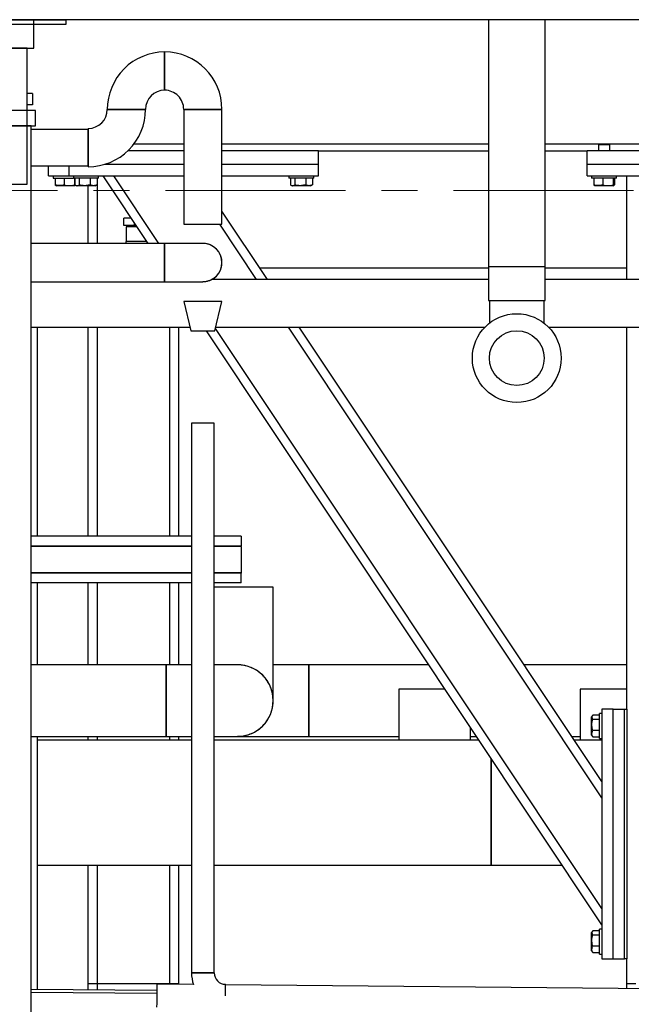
# Model space of a CAD drawing. Header units: millimetres. Extents: x 0 to 841, y 0 to 594.
# Tile 40 of 256: x 78 to 100, y 531 to 565. Entities that reach past the tile are written whole.
import ezdxf

# ---------------------------------------------------------------- set-up
doc = ezdxf.new("R2010")
doc.units = ezdxf.units.MM
doc.linetypes.add('CENTER', pattern=[10.16, 6.35, -1.27, 1.27, -1.27])
doc.layers.add('TRAIT-FORT', color=4, linetype='Continuous', lineweight=25)

msp = doc.modelspace()

# ---------------------------------------------------------------- linework, layer by layer
at = {"color": 7, "linetype": 'CENTER', "lineweight": 18}
msp.add_line((191.251, 559.269), (12.691, 559.269), dxfattribs=at)
at = {"layer": 'TRAIT-FORT', "color": 4, "linetype": 'Continuous', "lineweight": 25}
for p, q in [((76.145, 565.289), (79.797, 565.289)), ((76.145, 565.129), (79.797, 565.129)), ((78.651, 565.289), (77.291, 565.289)), ((101.971, 565.289), (77.971, 565.289)), ((78.651, 564.289), (78.651, 565.289)), ((79.797, 565.129), (79.797, 565.289)), ((94.689, 565.289), (94.689, 556.588)), ((96.689, 556.588), (96.689, 565.289)), ((77.291, 564.289), (78.651, 564.289)), ((78.411, 564.289), (77.531, 564.289)), ((78.411, 559.489), (78.411, 564.289)), ((83.265, 562.803), (83.265, 564.151)), ((78.411, 562.293), (78.411, 562.693)), ((78.601, 562.693), (78.411, 562.693)), ((78.601, 562.693), (78.601, 562.293)), ((78.601, 562.293), (78.411, 562.293)), ((78.711, 562.093), (77.231, 562.093)), ((78.711, 561.553), (78.711, 562.093)), ((82.591, 562.129), (81.243, 562.129)), ((81.243, 562.129), (82.591, 562.129)), ((83.939, 562.129), (83.939, 558.077)), ((84.613, 562.129), (83.939, 562.129)), ((83.939, 562.129), (85.287, 562.129)), ((85.287, 562.129), (84.613, 562.129)), ((85.287, 558.077), (85.287, 562.129)), ((77.231, 561.553), (78.711, 561.553)), ((78.551, 561.553), (77.391, 561.553)), ((78.551, 527.493), (78.551, 561.553)), ((80.569, 561.421), (78.551, 561.421)), ((80.569, 561.455), (80.569, 560.107)), ((80.569, 560.141), (80.569, 561.421)), ((82.182, 560.909), (83.939, 560.909)), ((85.287, 560.909), (94.689, 560.909)), ((96.689, 560.909), (98.599, 560.909)), ((98.599, 560.909), (98.571, 560.881)), ((98.571, 560.881), (98.571, 560.669)), ((98.971, 560.881), (98.571, 560.881)), ((98.599, 560.909), (98.943, 560.909)), ((98.971, 560.881), (98.943, 560.909)), ((98.943, 560.909), (101.391, 560.909)), ((98.971, 560.669), (98.971, 560.881)), ((83.939, 560.669), (81.968, 560.669)), ((88.691, 560.669), (85.287, 560.669)), ((88.691, 560.189), (88.691, 560.669)), ((88.691, 560.669), (94.689, 560.669)), ((96.689, 560.669), (98.171, 560.669)), ((98.171, 560.189), (98.171, 560.669)), ((101.391, 560.669), (98.171, 560.669)), ((78.551, 560.141), (80.569, 560.141)), ((79.171, 559.789), (79.171, 560.141)), ((79.891, 560.141), (79.891, 559.789)), ((83.939, 560.189), (81.139, 560.189)), ((88.691, 560.189), (85.287, 560.189)), ((88.691, 559.789), (88.691, 560.189)), ((101.391, 560.189), (98.171, 560.189)), ((98.171, 559.789), (98.171, 560.189)), ((77.531, 559.489), (78.411, 559.489)), ((79.171, 559.789), (79.891, 559.789)), ((79.331, 559.789), (79.331, 559.709)), ((79.331, 559.789), (79.331, 559.709)), ((79.331, 559.709), (80.051, 559.709)), ((79.409, 559.709), (79.409, 559.47)), ((79.722, 559.709), (79.722, 559.47)), ((79.891, 559.789), (83.939, 559.789)), ((80.051, 559.789), (80.051, 559.709)), ((80.931, 559.709), (80.051, 559.709)), ((80.084, 559.709), (80.084, 559.47)), ((80.101, 559.709), (80.101, 559.47)), ((80.121, 559.456), (80.168, 559.429)), ((80.254, 559.709), (80.254, 559.47)), ((80.643, 559.709), (80.643, 559.47)), ((80.814, 559.429), (80.86, 559.456)), ((80.88, 559.47), (80.86, 559.458)), ((80.88, 559.709), (80.88, 559.47)), ((80.891, 557.403), (80.891, 559.709)), ((80.931, 559.709), (80.931, 559.789)), ((82.681, 557.403), (81.091, 559.789)), ((83.066, 557.403), (81.475, 559.789)), ((85.287, 559.789), (88.691, 559.789)), ((87.651, 559.789), (87.651, 559.709)), ((88.531, 559.709), (87.651, 559.709)), ((87.701, 559.709), (87.701, 559.47)), ((87.721, 559.456), (87.768, 559.429)), ((87.854, 559.709), (87.854, 559.47)), ((88.243, 559.709), (88.243, 559.47)), ((88.414, 559.429), (88.46, 559.456)), ((88.48, 559.47), (88.46, 559.458)), ((88.48, 559.709), (88.48, 559.47)), ((88.531, 559.709), (88.531, 559.789)), ((98.171, 559.789), (101.391, 559.789)), ((98.331, 559.789), (98.331, 559.709)), ((98.364, 559.709), (98.331, 559.709)), ((99.211, 559.709), (98.364, 559.709)), ((98.409, 559.709), (98.409, 559.47)), ((98.722, 559.709), (98.722, 559.47)), ((99.084, 559.709), (99.084, 559.47)), ((99.132, 559.709), (99.132, 559.47)), ((99.211, 559.709), (99.211, 559.789)), ((99.571, 556.129), (99.571, 559.789)), ((79.428, 559.441), (79.448, 559.429)), ((79.428, 559.441), (79.448, 559.429)), ((80.094, 559.429), (79.448, 559.429)), ((80.094, 559.429), (80.113, 559.441)), ((80.094, 559.429), (80.113, 559.441)), ((80.814, 559.429), (80.168, 559.429)), ((80.571, 557.403), (80.571, 559.429)), ((88.414, 559.429), (87.768, 559.429)), ((98.428, 559.441), (98.448, 559.429)), ((99.094, 559.429), (98.448, 559.429)), ((99.094, 559.429), (99.113, 559.441)), ((86.896, 556.129), (85.287, 558.542)), ((81.824, 558.037), (81.824, 558.293)), ((82.088, 558.293), (81.824, 558.293)), ((82.197, 558.037), (82.197, 558.129)), ((83.939, 558.077), (84.613, 558.077)), ((84.613, 558.077), (85.287, 558.077)), ((86.511, 556.129), (85.213, 558.077)), ((82.197, 558.037), (81.824, 558.037)), ((81.903, 557.988), (81.903, 557.477)), ((82.292, 557.988), (81.903, 557.988)), ((82.037, 558.037), (82.037, 557.988)), ((82.259, 558.037), (82.197, 558.037)), ((83.265, 557.403), (78.551, 557.403)), ((81.897, 557.477), (81.897, 557.403)), ((82.632, 557.477), (81.897, 557.477)), ((83.265, 557.401), (83.265, 556.729)), ((84.613, 557.403), (83.266, 557.403)), ((83.265, 556.729), (83.265, 556.056)), ((94.689, 556.529), (86.629, 556.529)), ((94.689, 556.588), (94.689, 555.388)), ((94.689, 556.588), (96.689, 556.588)), ((96.689, 555.388), (96.689, 556.588)), ((99.571, 556.529), (96.689, 556.529)), ((78.551, 556.055), (83.265, 556.055)), ((83.265, 556.055), (84.613, 556.055)), ((94.689, 556.129), (84.921, 556.129)), ((101.391, 556.129), (96.689, 556.129)), ((83.939, 555.353), (84.187, 554.319)), ((85.287, 555.353), (83.939, 555.353)), ((85.039, 554.319), (85.287, 555.353)), ((94.689, 555.388), (96.689, 555.388)), ((94.723, 555.388), (94.723, 554.592)), ((96.655, 554.592), (96.655, 555.388)), ((78.551, 554.449), (84.156, 554.449)), ((78.771, 554.449), (78.771, 547.089)), ((80.571, 547.089), (80.571, 554.449)), ((80.891, 547.089), (80.891, 554.449)), ((83.451, 547.089), (83.451, 554.449)), ((83.771, 547.089), (83.771, 554.449)), ((84.187, 554.319), (85.039, 554.319)), ((98.691, 533.389), (84.737, 554.319)), ((98.691, 533.966), (85.061, 554.41)), ((85.071, 554.449), (94.565, 554.449)), ((98.691, 537.86), (87.631, 554.449)), ((98.691, 538.437), (88.016, 554.449)), ((96.813, 554.449), (101.391, 554.449)), ((99.571, 540.989), (99.571, 554.449)), ((84.213, 551.065), (84.213, 531.689)), ((85.013, 551.065), (84.213, 551.065)), ((85.013, 531.689), (85.013, 551.065)), ((84.213, 547.089), (78.551, 547.089)), ((85.971, 547.089), (85.013, 547.089)), ((85.971, 547.089), (85.971, 546.749)), ((78.551, 546.749), (84.213, 546.749)), ((84.213, 546.725), (78.551, 546.725)), ((85.013, 546.749), (85.971, 546.749)), ((85.971, 546.725), (85.013, 546.725)), ((85.971, 546.725), (85.971, 546.749)), ((85.971, 546.725), (85.971, 545.801)), ((78.551, 545.801), (84.213, 545.801)), ((84.213, 545.777), (78.551, 545.777)), ((85.013, 545.801), (85.971, 545.801)), ((85.971, 545.777), (85.013, 545.777)), ((85.971, 545.801), (85.971, 545.777)), ((85.971, 545.437), (85.971, 545.777)), ((84.213, 545.437), (78.551, 545.437)), ((78.771, 545.437), (78.771, 542.549)), ((80.571, 542.549), (80.571, 545.437)), ((80.891, 542.549), (80.891, 545.437)), ((83.451, 542.549), (83.451, 545.437)), ((83.771, 542.549), (83.771, 545.437)), ((85.971, 545.437), (85.013, 545.437)), ((87.095, 545.289), (85.013, 545.289)), ((87.095, 541.289), (87.095, 545.289)), ((87.095, 541.289), (87.095, 545.289)), ((83.315, 542.549), (78.551, 542.549)), ((83.315, 542.549), (78.551, 542.549)), ((84.213, 542.549), (83.315, 542.549)), ((84.213, 542.549), (83.315, 542.549)), ((83.315, 541.289), (83.315, 542.549)), ((83.315, 542.546), (83.315, 541.289)), ((83.315, 542.546), (83.315, 541.289)), ((85.835, 542.549), (85.013, 542.549)), ((85.835, 542.549), (85.013, 542.549)), ((88.355, 542.549), (87.095, 542.549)), ((88.355, 542.549), (87.095, 542.549)), ((92.584, 542.549), (88.355, 542.549)), ((92.584, 542.549), (88.355, 542.549)), ((88.355, 542.549), (88.355, 540.029)), ((88.355, 541.289), (88.355, 542.548)), ((88.355, 541.289), (88.355, 542.548)), ((99.571, 542.549), (95.949, 542.549)), ((99.571, 542.549), (95.949, 542.549)), ((91.531, 541.689), (91.531, 539.889)), ((91.531, 541.689), (91.531, 539.889)), ((93.157, 541.689), (91.531, 541.689)), ((97.931, 541.689), (97.931, 539.889)), ((97.931, 541.689), (97.931, 539.889)), ((99.571, 541.689), (97.931, 541.689)), ((83.315, 541.289), (83.315, 540.031)), ((83.315, 541.289), (83.315, 540.031)), ((83.315, 540.029), (83.315, 541.289)), ((88.355, 540.034), (88.355, 541.289)), ((88.355, 540.034), (88.355, 541.289)), ((98.358, 540.759), (98.331, 540.712)), ((98.331, 540.066), (98.331, 540.712)), ((98.611, 540.779), (98.371, 540.779)), ((98.691, 540.829), (98.611, 540.829)), ((98.611, 539.949), (98.611, 540.829)), ((98.691, 540.989), (98.691, 532.189)), ((99.091, 540.989), (98.691, 540.989)), ((99.091, 532.189), (99.091, 540.989)), ((99.091, 540.989), (99.491, 540.989)), ((99.491, 532.189), (99.491, 540.989)), ((99.491, 540.989), (99.571, 540.989)), ((99.571, 540.989), (99.571, 532.189)), ((98.611, 540.626), (98.371, 540.626)), ((78.551, 540.029), (83.315, 540.029)), ((78.551, 540.029), (83.315, 540.029)), ((78.771, 540.029), (78.771, 531.108)), ((80.571, 539.889), (80.571, 540.029)), ((80.891, 539.889), (80.891, 540.029)), ((83.315, 540.029), (84.213, 540.029)), ((83.315, 540.029), (84.213, 540.029)), ((83.451, 539.889), (83.451, 540.029)), ((83.771, 539.889), (83.771, 540.029)), ((85.013, 540.029), (85.835, 540.029)), ((85.013, 540.029), (85.835, 540.029)), ((85.835, 540.029), (88.355, 540.029)), ((85.835, 540.029), (88.355, 540.029)), ((88.355, 540.029), (91.531, 540.029)), ((88.355, 540.029), (91.531, 540.029)), ((94.051, 539.889), (94.051, 540.349)), ((94.051, 539.889), (94.051, 540.349)), ((94.051, 540.029), (94.264, 540.029)), ((94.051, 540.029), (94.264, 540.029)), ((97.629, 540.029), (97.931, 540.029)), ((97.629, 540.029), (97.931, 540.029)), ((98.331, 540.066), (98.358, 540.02)), ((98.371, 540), (98.359, 540.02)), ((98.611, 540.237), (98.371, 540.237)), ((84.213, 539.889), (78.771, 539.889)), ((84.213, 539.889), (78.771, 539.889)), ((94.357, 539.889), (85.013, 539.889)), ((94.357, 539.889), (85.013, 539.889)), ((98.691, 539.889), (97.722, 539.889)), ((98.691, 539.889), (97.722, 539.889)), ((98.611, 540), (98.371, 540)), ((98.611, 539.949), (98.691, 539.949)), ((94.791, 539.239), (94.791, 537.689)), ((94.791, 539.239), (94.791, 537.689)), ((94.791, 535.489), (94.791, 539.239)), ((94.791, 537.689), (94.791, 535.49)), ((94.791, 537.689), (94.791, 535.49)), ((78.771, 535.489), (84.213, 535.489)), ((78.771, 535.489), (84.213, 535.489)), ((80.571, 531.309), (80.571, 535.489)), ((80.891, 531.309), (80.891, 535.489)), ((83.451, 531.309), (83.451, 535.489)), ((83.771, 531.309), (83.771, 535.489)), ((85.013, 535.489), (94.791, 535.489)), ((85.013, 535.489), (94.791, 535.489)), ((94.79, 535.489), (97.291, 535.489)), ((94.79, 535.489), (97.291, 535.489)), ((98.358, 533.159), (98.331, 533.112)), ((98.331, 532.466), (98.331, 533.112)), ((98.611, 533.179), (98.371, 533.179)), ((98.691, 533.229), (98.611, 533.229)), ((98.611, 532.349), (98.611, 533.229)), ((98.611, 533.026), (98.371, 533.026)), ((98.331, 532.466), (98.358, 532.42)), ((98.371, 532.4), (98.359, 532.42)), ((98.611, 532.637), (98.371, 532.637)), ((98.611, 532.4), (98.371, 532.4)), ((98.611, 532.349), (98.691, 532.349)), ((98.691, 532.189), (99.091, 532.189)), ((99.091, 532.189), (99.491, 532.189)), ((99.571, 532.189), (99.491, 532.189)), ((99.571, 531.309), (99.571, 532.189)), ((84.213, 531.689), (85.013, 531.689)), ((85.013, 531.689), (84.213, 531.689)), ((82.989, 531.074), (78.551, 531.109)), ((82.988, 530.965), (78.551, 530.998)), ((80.891, 531.309), (80.571, 531.309)), ((80.571, 531.094), (80.571, 531.309)), ((83.451, 531.309), (80.891, 531.309)), ((80.891, 531.091), (80.891, 531.309)), ((84.286, 531.278), (82.991, 531.289)), ((83.771, 531.309), (83.451, 531.309)), ((83.451, 531.285), (83.451, 531.309)), ((83.771, 531.282), (83.771, 531.309)), ((85.413, 530.878), (85.413, 531.289)), ((101.391, 531.12), (85.413, 531.267)), ((99.891, 531.309), (99.571, 531.309)), ((99.571, 531.137), (99.571, 531.309))]:
    msp.add_line(p, q, dxfattribs=at)
at = {"layer": 'TRAIT-FORT', "color": 4, "linetype": 'Continuous', "lineweight": 25, "flags": 128}
for points in [[(83.266, 556.827), (83.266, 556.729), (83.266, 556.631), (83.266, 556.535), (83.266, 556.443), (83.266, 556.357), (83.266, 556.279), (83.266, 556.211), (83.266, 556.154), (83.266, 556.109), (83.266, 556.077), (83.265, 556.059), (83.265, 556.056), (83.265, 556.066), (83.265, 556.091), (83.265, 556.13), (83.265, 556.181), (83.265, 556.244), (83.265, 556.317), (83.265, 556.399), (83.265, 556.488), (83.265, 556.583), (83.265, 556.68), (83.265, 556.778), (83.265, 556.876), (83.265, 556.97), (83.265, 557.059), (83.265, 557.141), (83.265, 557.214), (83.265, 557.277), (83.265, 557.329), (83.265, 557.367), (83.265, 557.392), (83.265, 557.403), (83.265, 557.399), (83.266, 557.381), (83.266, 557.35), (83.266, 557.305), (83.266, 557.247), (83.266, 557.179), (83.266, 557.101), (83.266, 557.015), (83.266, 556.923), (83.266, 556.827)], [(82.991, 531.289), (82.991, 531.282), (82.991, 531.261), (82.991, 531.226), (82.99, 531.179), (82.99, 531.121), (82.989, 531.056), (82.989, 530.984), (82.988, 530.908), (82.987, 530.832), (82.986, 530.759), (82.986, 530.689), (82.985, 530.627), (82.985, 530.575), (82.984, 530.534), (82.984, 530.506), (82.984, 530.491), (82.984, 530.489)]]:
    msp.add_lwpolyline(points, dxfattribs=at)
at = {"layer": 'TRAIT-FORT', "color": 4, "linetype": 'Continuous', "lineweight": 25}
for radius in [1.565, 0.966]:
    msp.add_circle((95.689, 553.36), radius, dxfattribs=at)
for centre, radius, start, end in [((83.265, 562.129), 2.022, 89.9995, 180.0017), ((83.265, 562.129), 2.022, 0.0002, 89.9992), ((83.265, 562.129), 0.674, 90.0034, 179.9996), ((83.265, 562.129), 0.674, 359.9918, 90.0028), ((80.569, 562.129), 2.022, 269.9982, 360), ((80.569, 562.129), 0.674, 270.0076, 359.9916), ((84.613, 556.729), 0.674, 270, 90), ((85.835, 541.289), 1.26, 270.0001, 89.9999), ((85.413, 531.689), 1.2, 180.0047, 200.0752), ((85.413, 531.689), 0.4, 179.9904, 270.0127)]:
    msp.add_arc(centre, radius, start, end, dxfattribs=at)
for points, knots in [([(83.265, 564.151), (83.265, 564.151), (83.265, 564.155), (83.265, 564.127), (83.265, 564.113), (83.265, 564.059), (83.265, 564), (83.265, 563.921), (83.265, 563.831), (83.265, 563.731), (83.265, 563.624), (83.265, 563.513), (83.265, 563.4), (83.265, 563.29), (83.265, 563.185), (83.265, 563.088), (83.265, 563.003), (83.265, 562.931), (83.265, 562.874), (83.265, 562.835), (83.265, 562.813), (83.265, 562.805), (83.265, 562.803)], [0, 0, 0, 0, 0.000064, 0.007209, 0.028248, 0.062774, 0.109623, 0.167632, 0.235011, 0.309967, 0.390281, 0.473733, 0.557924, 0.64046, 0.719038, 0.791358, 0.855465, 0.90941, 0.951817, 0.981306, 0.997234, 1, 1, 1, 1]), ([(79.428, 559.442), (79.427, 559.442), (79.42, 559.442), (79.415, 559.457), (79.411, 559.466), (79.409, 559.47)], [0, 0, 0, 0, 0.046264, 0.663002, 1, 1, 1, 1]), ([(79.722, 559.47), (79.695, 559.461), (79.641, 559.443), (79.558, 559.437), (79.48, 559.446), (79.433, 559.462), (79.409, 559.47)], [0, 0, 0, 0, 0.266083, 0.534618, 0.76382, 1, 1, 1, 1]), ([(79.428, 559.442), (79.427, 559.442), (79.42, 559.442), (79.415, 559.457), (79.411, 559.466), (79.409, 559.47)], [0, 0, 0, 0, 0.046264, 0.663002, 1, 1, 1, 1]), ([(79.722, 559.47), (79.695, 559.461), (79.641, 559.443), (79.558, 559.437), (79.48, 559.446), (79.433, 559.462), (79.409, 559.47)], [0, 0, 0, 0, 0.266083, 0.534618, 0.76382, 1, 1, 1, 1]), ([(79.722, 559.47), (79.753, 559.461), (79.817, 559.443), (79.911, 559.437), (80.001, 559.446), (80.056, 559.462), (80.084, 559.47)], [0, 0, 0, 0, 0.265067, 0.534843, 0.764864, 1, 1, 1, 1]), ([(79.722, 559.47), (79.753, 559.461), (79.817, 559.443), (79.911, 559.437), (80.001, 559.446), (80.056, 559.462), (80.084, 559.47)], [0, 0, 0, 0, 0.265067, 0.534843, 0.764864, 1, 1, 1, 1]), ([(80.123, 559.455), (80.121, 559.449), (80.117, 559.439), (80.096, 559.441), (80.09, 559.456), (80.085, 559.466), (80.084, 559.47)], [0, 0, 0, 0, 0.272424, 0.471373, 0.81322, 1, 1, 1, 1]), ([(80.123, 559.455), (80.121, 559.449), (80.117, 559.439), (80.096, 559.441), (80.09, 559.456), (80.085, 559.466), (80.084, 559.47)], [0, 0, 0, 0, 0.272424, 0.471373, 0.81322, 1, 1, 1, 1]), ([(80.101, 559.47), (80.114, 559.461), (80.138, 559.444), (80.181, 559.436), (80.221, 559.447), (80.242, 559.462), (80.254, 559.47)], [0, 0, 0, 0, 0.27738, 0.532047, 0.752208, 1, 1, 1, 1]), ([(80.643, 559.47), (80.594, 559.457), (80.512, 559.437), (80.393, 559.439), (80.313, 559.453), (80.267, 559.466), (80.254, 559.47)], [0, 0, 0, 0, 0.385572, 0.637612, 0.896515, 1, 1, 1, 1]), ([(80.88, 559.47), (80.86, 559.461), (80.819, 559.443), (80.756, 559.436), (80.697, 559.446), (80.661, 559.462), (80.643, 559.47)], [0, 0, 0, 0, 0.268985, 0.533957, 0.760822, 1, 1, 1, 1]), ([(87.701, 559.47), (87.714, 559.461), (87.738, 559.444), (87.781, 559.436), (87.821, 559.447), (87.842, 559.462), (87.854, 559.47)], [0, 0, 0, 0, 0.277378, 0.532043, 0.752203, 1, 1, 1, 1]), ([(88.243, 559.47), (88.194, 559.457), (88.112, 559.437), (87.993, 559.439), (87.913, 559.453), (87.867, 559.466), (87.854, 559.47)], [0, 0, 0, 0, 0.385571, 0.63761, 0.896518, 1, 1, 1, 1]), ([(88.48, 559.47), (88.46, 559.461), (88.419, 559.443), (88.356, 559.436), (88.297, 559.446), (88.261, 559.462), (88.243, 559.47)], [0, 0, 0, 0, 0.268983, 0.533955, 0.760814, 1, 1, 1, 1]), ([(98.428, 559.442), (98.427, 559.442), (98.42, 559.442), (98.415, 559.457), (98.411, 559.466), (98.409, 559.47)], [0, 0, 0, 0, 0.046238, 0.663002, 1, 1, 1, 1]), ([(98.722, 559.47), (98.695, 559.461), (98.641, 559.443), (98.558, 559.437), (98.48, 559.446), (98.433, 559.462), (98.409, 559.47)], [0, 0, 0, 0, 0.266081, 0.534615, 0.763815, 1, 1, 1, 1]), ([(98.722, 559.47), (98.753, 559.461), (98.817, 559.443), (98.911, 559.437), (99.001, 559.446), (99.056, 559.462), (99.084, 559.47)], [0, 0, 0, 0, 0.265071, 0.534843, 0.764861, 1, 1, 1, 1]), ([(99.132, 559.47), (99.128, 559.457), (99.123, 559.439), (99.097, 559.44), (99.09, 559.456), (99.085, 559.466), (99.084, 559.47)], [0, 0, 0, 0, 0.429174, 0.585274, 0.853464, 1, 1, 1, 1]), ([(84.613, 556.057), (84.639, 556.057), (84.703, 556.057), (84.803, 556.08), (84.909, 556.12), (85.008, 556.179), (85.094, 556.252), (85.168, 556.34), (85.225, 556.438), (85.265, 556.546), (85.284, 556.644), (85.289, 556.743), (85.281, 556.842), (85.253, 556.952), (85.206, 557.057), (85.143, 557.151), (85.064, 557.235), (84.973, 557.303), (84.871, 557.356), (84.763, 557.389), (84.675, 557.404), (84.625, 557.402), (84.613, 557.401)], [0, 0, 0, 0, 0.036935, 0.089843, 0.144285, 0.197193, 0.251635, 0.304542, 0.358985, 0.41189, 0.466333, 0.499855, 0.552762, 0.607204, 0.660111, 0.714553, 0.76746, 0.821903, 0.87481, 0.929252, 0.982159, 1, 1, 1, 1]), ([(85.835, 540.033), (85.883, 540.033), (86.002, 540.034), (86.189, 540.075), (86.388, 540.15), (86.572, 540.26), (86.733, 540.398), (86.871, 540.562), (86.978, 540.745), (87.053, 540.946), (87.089, 541.129), (87.098, 541.315), (87.083, 541.501), (87.03, 541.707), (86.943, 541.902), (86.825, 542.079), (86.677, 542.234), (86.508, 542.362), (86.317, 542.46), (86.115, 542.522), (85.951, 542.551), (85.858, 542.547), (85.834, 542.545)], [0, 0, 0, 0, 0.036943, 0.089862, 0.144315, 0.197233, 0.251686, 0.304605, 0.359059, 0.411977, 0.46643, 0.499958, 0.552877, 0.60733, 0.660249, 0.714702, 0.76762, 0.822073, 0.874992, 0.929445, 0.982364, 1, 1, 1, 1]), ([(85.835, 540.033), (85.883, 540.033), (86.002, 540.034), (86.189, 540.075), (86.388, 540.15), (86.572, 540.26), (86.733, 540.398), (86.871, 540.562), (86.978, 540.745), (87.053, 540.946), (87.089, 541.129), (87.098, 541.315), (87.083, 541.501), (87.03, 541.707), (86.943, 541.902), (86.825, 542.079), (86.677, 542.234), (86.508, 542.362), (86.317, 542.46), (86.115, 542.522), (85.951, 542.551), (85.858, 542.547), (85.834, 542.545)], [0, 0, 0, 0, 0.036943, 0.089862, 0.144315, 0.197233, 0.251686, 0.304605, 0.359059, 0.411977, 0.46643, 0.499958, 0.552877, 0.60733, 0.660249, 0.714702, 0.76762, 0.822073, 0.874992, 0.929445, 0.982364, 1, 1, 1, 1]), ([(98.371, 540.779), (98.362, 540.766), (98.345, 540.742), (98.337, 540.699), (98.348, 540.659), (98.363, 540.638), (98.371, 540.626)], [0, 0, 0, 0, 0.277381, 0.532032, 0.752203, 1, 1, 1, 1]), ([(98.371, 540.237), (98.359, 540.286), (98.338, 540.368), (98.34, 540.487), (98.354, 540.567), (98.367, 540.613), (98.371, 540.626)], [0, 0, 0, 0, 0.385577, 0.637612, 0.89652, 1, 1, 1, 1]), ([(98.371, 540), (98.362, 540.02), (98.345, 540.061), (98.338, 540.124), (98.348, 540.183), (98.363, 540.219), (98.371, 540.237)], [0, 0, 0, 0, 0.268994, 0.533957, 0.76082, 1, 1, 1, 1]), ([(98.371, 533.179), (98.362, 533.166), (98.345, 533.142), (98.337, 533.099), (98.348, 533.059), (98.363, 533.038), (98.371, 533.026)], [0, 0, 0, 0, 0.277374, 0.532047, 0.752184, 1, 1, 1, 1]), ([(98.371, 532.637), (98.359, 532.686), (98.338, 532.768), (98.34, 532.887), (98.354, 532.967), (98.367, 533.013), (98.371, 533.026)], [0, 0, 0, 0, 0.38557, 0.637607, 0.896519, 1, 1, 1, 1]), ([(98.371, 532.4), (98.362, 532.42), (98.345, 532.461), (98.338, 532.524), (98.348, 532.583), (98.363, 532.619), (98.371, 532.637)], [0, 0, 0, 0, 0.268976, 0.533957, 0.76082, 1, 1, 1, 1])]:
    msp.add_open_spline(points, degree=3, knots=knots, dxfattribs=at)

doc.saveas('drawing.dxf')
